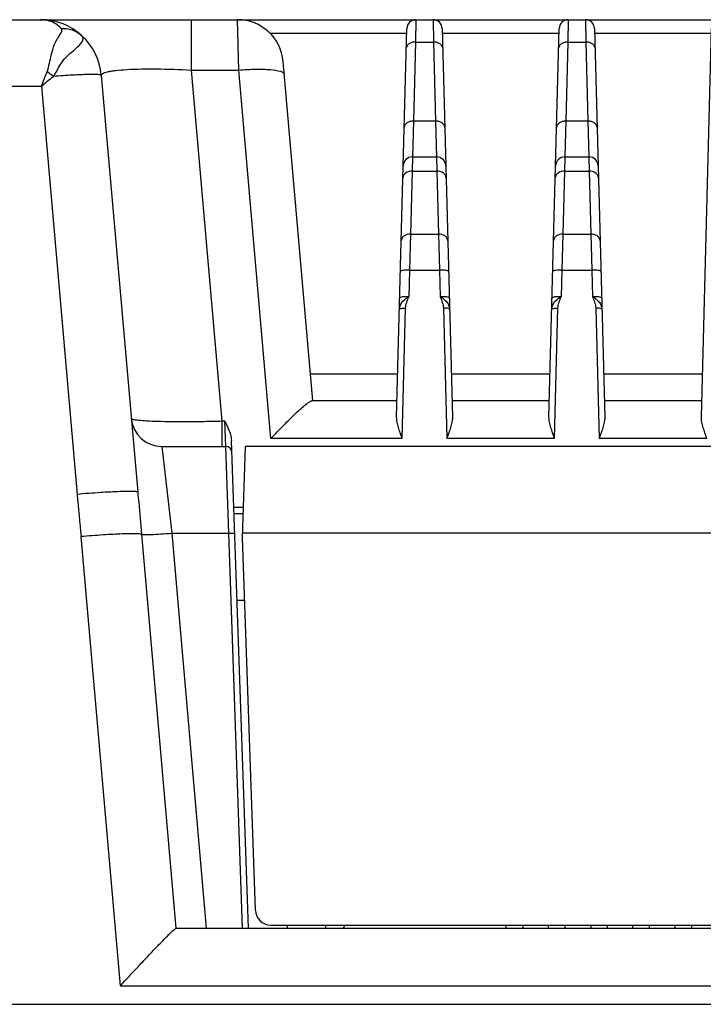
# Model space of a CAD drawing. Header units: millimetres. Extents: x 0 to 2577, y 0 to 841.
# Tile 49 of 68: x 1796 to 1819, y 726 to 758. Entities that reach past the tile are written whole.
import ezdxf

# ---------------------------------------------------------------- set-up
doc = ezdxf.new("R2010")
doc.units = ezdxf.units.MM
doc.layers.add('11_COMPONENTS', color=7, linetype='Continuous')

msp = doc.modelspace()

# ---------------------------------------------------------------- linework, layer by layer
at = {"layer": '11_COMPONENTS', "color": 7, "linetype": 'Continuous'}
for p, q in [((1738.814, 758.129), (1925.074, 758.129)), ((1801.787, 758.129), (1801.787, 756.476)), ((1803.345, 756.476), (1803.309, 758.129)), ((1809.164, 758.129), (1809.147, 757.397)), ((1809.725, 758.129), (1809.741, 757.397)), ((1814.164, 758.129), (1814.147, 757.397)), ((1814.725, 758.129), (1814.741, 757.397)), ((1808.53, 745.09), (1808.864, 757.837)), ((1810.024, 757.837), (1810.358, 745.09)), ((1813.53, 745.09), (1813.864, 757.837)), ((1815.024, 757.837), (1815.358, 745.09)), ((1818.53, 745.09), (1818.864, 757.837)), ((1804.369, 757.69), (1808.86, 757.69)), ((1810.028, 757.69), (1813.86, 757.69)), ((1815.028, 757.69), (1818.86, 757.69)), ((1809.147, 757.397), (1809.079, 754.801)), ((1809.147, 757.397), (1809.741, 757.397)), ((1809.741, 757.397), (1809.809, 754.801)), ((1814.147, 757.397), (1814.079, 754.801)), ((1814.147, 757.397), (1814.741, 757.397)), ((1814.741, 757.397), (1814.809, 754.801)), ((1801.787, 756.476), (1802.795, 744.955)), ((1801.787, 756.476), (1803.345, 756.476)), ((1804.402, 744.39), (1803.345, 756.476)), ((1805.777, 745.629), (1804.803, 756.76)), ((1798.837, 756.303), (1800.033, 742.626)), ((1778.567, 755.943), (1796.87, 755.943)), ((1796.87, 755.943), (1798.041, 742.556)), ((1809.079, 754.801), (1809.046, 753.629)), ((1809.809, 754.801), (1809.079, 754.801)), ((1809.809, 754.801), (1809.842, 753.629)), ((1814.079, 754.801), (1814.046, 753.629)), ((1814.809, 754.801), (1814.079, 754.801)), ((1814.809, 754.801), (1814.842, 753.629)), ((1809.046, 753.629), (1809.035, 753.161)), ((1809.046, 753.629), (1809.842, 753.629)), ((1809.842, 753.629), (1809.853, 753.161)), ((1814.046, 753.629), (1814.035, 753.161)), ((1814.046, 753.629), (1814.842, 753.629)), ((1814.842, 753.629), (1814.853, 753.161)), ((1809.035, 753.161), (1808.981, 751.097)), ((1809.035, 753.161), (1809.853, 753.161)), ((1809.853, 753.161), (1809.907, 751.097)), ((1814.035, 753.161), (1813.981, 751.097)), ((1814.035, 753.161), (1814.853, 753.161)), ((1814.853, 753.161), (1814.907, 751.097)), ((1808.981, 751.097), (1808.955, 749.912)), ((1808.981, 751.097), (1809.907, 751.097)), ((1809.907, 751.097), (1809.933, 749.912)), ((1813.981, 751.097), (1813.955, 749.912)), ((1813.981, 751.097), (1814.907, 751.097)), ((1814.907, 751.097), (1814.933, 749.912)), ((1808.955, 749.912), (1808.932, 749.042)), ((1808.955, 749.912), (1809.933, 749.912)), ((1809.933, 749.912), (1809.956, 749.042)), ((1813.955, 749.912), (1813.932, 749.042)), ((1813.955, 749.912), (1814.933, 749.912)), ((1814.933, 749.912), (1814.956, 749.042)), ((1808.711, 744.39), (1808.823, 748.664)), ((1810.065, 748.664), (1810.177, 744.39)), ((1813.711, 744.39), (1813.823, 748.664)), ((1815.065, 748.664), (1815.177, 744.39)), ((1805.7, 746.508), (1808.567, 746.508)), ((1810.321, 746.508), (1813.567, 746.508)), ((1815.321, 746.508), (1818.567, 746.508)), ((1808.544, 745.629), (1805.758, 745.629)), ((1813.544, 745.629), (1810.344, 745.629)), ((1818.544, 745.629), (1815.344, 745.629)), ((1802.795, 744.955), (1802.795, 744.129)), ((1802.89, 744.955), (1802.795, 744.955)), ((1802.924, 744.129), (1802.89, 744.955)), ((1803.669, 728.329), (1803.111, 744.311)), ((1808.711, 744.39), (1804.402, 744.39)), ((1813.711, 744.39), (1810.177, 744.39)), ((1818.711, 744.39), (1815.177, 744.39)), ((1800.818, 744.129), (1802.924, 744.129)), ((1800.818, 744.129), (1801.15, 741.286)), ((1803.017, 741.286), (1802.924, 744.129)), ((1803.468, 741.129), (1803.573, 744.129)), ((1860.315, 744.129), (1803.573, 744.129)), ((1803.503, 742.129), (1803.187, 742.129)), ((1803.194, 741.929), (1803.496, 741.929)), ((1801.15, 741.286), (1802.283, 728.329)), ((1801.15, 741.286), (1803.017, 741.286)), ((1803.469, 728.329), (1803.017, 741.286)), ((1860.414, 741.286), (1803.474, 741.286)), ((1799.462, 726.434), (1798.173, 741.17)), ((1800.157, 741.247), (1801.288, 728.328)), ((1803.895, 728.912), (1803.468, 741.129)), ((1803.293, 739.086), (1803.54, 739.086)), ((1804.395, 728.429), (1859.494, 728.429)), ((1804.944, 728.329), (1804.944, 728.429)), ((1806.199, 728.429), (1806.199, 728.329)), ((1806.79, 728.329), (1806.827, 728.429)), ((1812.129, 728.329), (1812.129, 728.429)), ((1812.679, 728.329), (1812.679, 728.429)), ((1813.514, 728.329), (1813.514, 728.429)), ((1814.064, 728.329), (1814.064, 728.429)), ((1814.899, 728.429), (1814.899, 728.329)), ((1815.449, 728.329), (1815.449, 728.429)), ((1816.284, 728.329), (1816.284, 728.429)), ((1816.834, 728.329), (1816.834, 728.429)), ((1817.669, 728.329), (1817.669, 728.429)), ((1818.219, 728.329), (1818.219, 728.429)), ((1801.296, 728.329), (1862.592, 728.329)), ((1799.462, 726.434), (1864.426, 726.434)), ((1689.599, 725.829), (1979.066, 725.829))]:
    msp.add_line(p, q, dxfattribs=at)
for centre, radius, start, end in [((1796.844, 756.129), 2, 5, 90), ((1803.309, 756.629), 1.5, 5, 90), ((1809.164, 757.829), 0.3, 90, 178.5), ((1809.725, 757.829), 0.3, 1.5, 90), ((1814.164, 757.829), 0.3, 90, 178.5), ((1814.725, 757.829), 0.3, 1.5, 90), ((1793.995, 751.863), 5.488, 53.3959, 56.1041), ((1809.046, 753.329), 0.3, 90, 178.5), ((1809.842, 753.329), 0.3, 1.5, 90), ((1814.046, 753.329), 0.3, 90, 178.5), ((1814.842, 753.329), 0.3, 1.5, 90), ((1800.818, 745.129), 1, 185, 270), ((1802.924, 743.929), 0.2, 2, 90), ((1804.395, 728.929), 0.5, 182, 270)]:
    msp.add_arc(centre, radius, start, end, dxfattribs=at)
for points, knots in [([(1797.517, 757.843), (1797.416, 757.955), (1797.191, 758.093), (1796.942, 758.129), (1796.844, 758.129)], [0, 0, 0, 0, 0.608867, 1, 1, 1, 1]), ([(1797.056, 756.418), (1797.092, 756.509), (1797.136, 756.694), (1797.191, 756.958), (1797.25, 757.193), (1797.329, 757.388), (1797.42, 757.539), (1797.49, 757.644), (1797.528, 757.717), (1797.543, 757.764), (1797.541, 757.808), (1797.527, 757.833), (1797.517, 757.843)], [0, 0, 0, 0, 0.19212, 0.371955, 0.53176, 0.668485, 0.784061, 0.877561, 0.914959, 0.946141, 0.972908, 1, 1, 1, 1]), ([(1797.517, 757.843), (1797.639, 757.85), (1797.887, 757.817), (1798.102, 757.689), (1798.191, 757.608)], [0, 0, 0, 0, 0.503687, 1, 1, 1, 1]), ([(1797.268, 756.268), (1797.332, 756.359), (1797.427, 756.554), (1797.588, 756.82), (1797.795, 757.009), (1797.978, 757.162), (1798.121, 757.294), (1798.215, 757.407), (1798.253, 757.523), (1798.214, 757.586), (1798.191, 757.608)], [0, 0, 0, 0, 0.196156, 0.379454, 0.543705, 0.685121, 0.799343, 0.884187, 0.943983, 1, 1, 1, 1]), ([(1809.147, 757.397), (1809.109, 757.397), (1809.035, 757.388), (1808.937, 757.346), (1808.867, 757.279), (1808.848, 757.22), (1808.847, 757.193)], [0, 0, 0, 0, 0.288087, 0.55515, 0.790225, 1, 1, 1, 1]), ([(1810.041, 757.193), (1810.041, 757.22), (1810.021, 757.279), (1809.951, 757.346), (1809.854, 757.388), (1809.78, 757.397), (1809.741, 757.397)], [0, 0, 0, 0, 0.209775, 0.44485, 0.711913, 1, 1, 1, 1]), ([(1814.147, 757.397), (1814.109, 757.397), (1814.035, 757.388), (1813.937, 757.346), (1813.867, 757.279), (1813.848, 757.22), (1813.847, 757.193)], [0, 0, 0, 0, 0.288087, 0.55515, 0.790225, 1, 1, 1, 1]), ([(1815.041, 757.193), (1815.041, 757.22), (1815.021, 757.279), (1814.951, 757.346), (1814.854, 757.388), (1814.78, 757.397), (1814.741, 757.397)], [0, 0, 0, 0, 0.209775, 0.44485, 0.711913, 1, 1, 1, 1]), ([(1798.837, 756.303), (1798.834, 756.33), (1798.884, 756.37), (1798.957, 756.397), (1799.051, 756.423), (1799.17, 756.445), (1799.379, 756.474), (1799.87, 756.512), (1800.698, 756.522), (1801.404, 756.498), (1801.787, 756.476)], [0, 0, 0, 0, 0.026286, 0.049991, 0.081987, 0.122438, 0.171256, 0.292763, 0.615504, 1, 1, 1, 1]), ([(1803.345, 756.476), (1803.533, 756.492), (1803.883, 756.511), (1804.342, 756.502), (1804.647, 756.462), (1804.798, 756.409), (1804.837, 756.366), (1804.839, 756.347)], [0, 0, 0, 0, 0.369894, 0.684263, 0.899461, 0.962475, 1, 1, 1, 1]), ([(1798.837, 756.303), (1798.836, 756.307), (1798.825, 756.315), (1798.787, 756.323), (1798.702, 756.33), (1798.565, 756.333), (1798.378, 756.33), (1798.147, 756.323), (1797.879, 756.309), (1797.582, 756.291), (1797.375, 756.276), (1797.268, 756.268)], [0, 0, 0, 0, 0.007191, 0.021835, 0.076646, 0.165086, 0.284914, 0.432816, 0.604631, 0.795497, 1, 1, 1, 1]), ([(1809.079, 754.801), (1809.041, 754.801), (1808.967, 754.792), (1808.869, 754.75), (1808.799, 754.683), (1808.78, 754.624), (1808.779, 754.596)], [0, 0, 0, 0, 0.288087, 0.55515, 0.790225, 1, 1, 1, 1]), ([(1810.109, 754.596), (1810.109, 754.624), (1810.089, 754.683), (1810.019, 754.75), (1809.922, 754.792), (1809.848, 754.801), (1809.809, 754.801)], [0, 0, 0, 0, 0.209775, 0.44485, 0.711913, 1, 1, 1, 1]), ([(1814.079, 754.801), (1814.041, 754.801), (1813.967, 754.792), (1813.869, 754.75), (1813.799, 754.683), (1813.78, 754.624), (1813.779, 754.596)], [0, 0, 0, 0, 0.288087, 0.55515, 0.790225, 1, 1, 1, 1]), ([(1815.109, 754.596), (1815.109, 754.624), (1815.089, 754.683), (1815.019, 754.75), (1814.922, 754.792), (1814.848, 754.801), (1814.809, 754.801)], [0, 0, 0, 0, 0.209775, 0.44485, 0.711913, 1, 1, 1, 1]), ([(1809.035, 753.161), (1808.962, 753.162), (1808.851, 753.133), (1808.755, 753.032), (1808.736, 752.969), (1808.736, 752.939)], [0, 0, 0, 0, 0.539576, 0.779391, 1, 1, 1, 1]), ([(1810.153, 752.939), (1810.152, 752.969), (1810.133, 753.032), (1810.038, 753.133), (1809.926, 753.162), (1809.853, 753.161)], [0, 0, 0, 0, 0.220609, 0.460424, 1, 1, 1, 1]), ([(1814.035, 753.161), (1813.962, 753.162), (1813.851, 753.133), (1813.755, 753.032), (1813.736, 752.969), (1813.736, 752.939)], [0, 0, 0, 0, 0.539576, 0.779391, 1, 1, 1, 1]), ([(1815.153, 752.939), (1815.152, 752.969), (1815.133, 753.032), (1815.038, 753.133), (1814.926, 753.162), (1814.853, 753.161)], [0, 0, 0, 0, 0.220609, 0.460424, 1, 1, 1, 1]), ([(1808.981, 751.097), (1808.908, 751.098), (1808.797, 751.068), (1808.701, 750.968), (1808.682, 750.905), (1808.681, 750.875)], [0, 0, 0, 0, 0.539576, 0.779391, 1, 1, 1, 1]), ([(1810.207, 750.875), (1810.206, 750.905), (1810.187, 750.968), (1810.092, 751.068), (1809.98, 751.098), (1809.907, 751.097)], [0, 0, 0, 0, 0.220609, 0.460424, 1, 1, 1, 1]), ([(1813.981, 751.097), (1813.908, 751.098), (1813.797, 751.068), (1813.701, 750.968), (1813.682, 750.905), (1813.681, 750.875)], [0, 0, 0, 0, 0.539576, 0.779391, 1, 1, 1, 1]), ([(1815.207, 750.875), (1815.206, 750.905), (1815.187, 750.968), (1815.092, 751.068), (1814.98, 751.098), (1814.907, 751.097)], [0, 0, 0, 0, 0.220609, 0.460424, 1, 1, 1, 1]), ([(1808.955, 749.912), (1808.917, 749.913), (1808.847, 749.913), (1808.751, 749.904), (1808.694, 749.895), (1808.655, 749.878), (1808.655, 749.868)], [0, 0, 0, 0, 0.370413, 0.686021, 0.902344, 1, 1, 1, 1]), ([(1810.233, 749.868), (1810.233, 749.878), (1810.194, 749.895), (1810.137, 749.904), (1810.041, 749.913), (1809.971, 749.913), (1809.933, 749.912)], [0, 0, 0, 0, 0.097656, 0.313979, 0.629587, 1, 1, 1, 1]), ([(1813.955, 749.912), (1813.917, 749.913), (1813.847, 749.913), (1813.751, 749.904), (1813.694, 749.895), (1813.655, 749.878), (1813.655, 749.868)], [0, 0, 0, 0, 0.370413, 0.686021, 0.902344, 1, 1, 1, 1]), ([(1815.233, 749.868), (1815.233, 749.878), (1815.194, 749.895), (1815.137, 749.904), (1815.041, 749.913), (1814.971, 749.913), (1814.933, 749.912)], [0, 0, 0, 0, 0.097656, 0.313979, 0.629587, 1, 1, 1, 1]), ([(1808.932, 749.042), (1808.894, 749.043), (1808.824, 749.043), (1808.728, 749.035), (1808.671, 749.025), (1808.633, 749.008), (1808.632, 748.998)], [0, 0, 0, 0, 0.370456, 0.685991, 0.902332, 1, 1, 1, 1]), ([(1810.256, 748.998), (1810.256, 749.008), (1810.217, 749.025), (1810.16, 749.035), (1810.064, 749.043), (1809.994, 749.043), (1809.956, 749.042)], [0, 0, 0, 0, 0.097668, 0.314009, 0.629544, 1, 1, 1, 1]), ([(1813.932, 749.042), (1813.894, 749.043), (1813.824, 749.043), (1813.728, 749.035), (1813.671, 749.025), (1813.633, 749.008), (1813.632, 748.998)], [0, 0, 0, 0, 0.370456, 0.685991, 0.902332, 1, 1, 1, 1]), ([(1815.256, 748.998), (1815.256, 749.008), (1815.217, 749.025), (1815.16, 749.035), (1815.064, 749.043), (1814.994, 749.043), (1814.956, 749.042)], [0, 0, 0, 0, 0.097668, 0.314009, 0.629544, 1, 1, 1, 1]), ([(1808.623, 748.635), (1808.624, 748.684), (1808.648, 748.783), (1808.706, 748.866), (1808.741, 748.902)], [0, 0, 0, 0, 0.496157, 1, 1, 1, 1]), ([(1810.149, 748.9), (1810.183, 748.864), (1810.241, 748.782), (1810.264, 748.683), (1810.265, 748.635)], [0, 0, 0, 0, 0.503568, 1, 1, 1, 1]), ([(1813.623, 748.635), (1813.624, 748.684), (1813.648, 748.783), (1813.706, 748.866), (1813.741, 748.902)], [0, 0, 0, 0, 0.496157, 1, 1, 1, 1]), ([(1815.149, 748.9), (1815.183, 748.864), (1815.241, 748.782), (1815.264, 748.683), (1815.265, 748.635)], [0, 0, 0, 0, 0.503568, 1, 1, 1, 1]), ([(1808.623, 748.635), (1808.623, 748.641), (1808.649, 748.652), (1808.687, 748.659), (1808.751, 748.665), (1808.797, 748.665), (1808.823, 748.664)], [0, 0, 0, 0, 0.097641, 0.313971, 0.629584, 1, 1, 1, 1]), ([(1810.265, 748.635), (1810.265, 748.641), (1810.24, 748.652), (1810.201, 748.659), (1810.137, 748.665), (1810.091, 748.665), (1810.065, 748.664)], [0, 0, 0, 0, 0.097661, 0.313986, 0.629592, 1, 1, 1, 1]), ([(1813.623, 748.635), (1813.623, 748.641), (1813.649, 748.652), (1813.687, 748.659), (1813.751, 748.665), (1813.797, 748.665), (1813.823, 748.664)], [0, 0, 0, 0, 0.097641, 0.313971, 0.629584, 1, 1, 1, 1]), ([(1815.265, 748.635), (1815.265, 748.641), (1815.24, 748.652), (1815.201, 748.659), (1815.137, 748.665), (1815.091, 748.665), (1815.065, 748.664)], [0, 0, 0, 0, 0.097661, 0.313986, 0.629592, 1, 1, 1, 1]), ([(1804.402, 744.39), (1804.541, 744.539), (1804.749, 744.756), (1805.025, 745.031), (1805.217, 745.215), (1805.392, 745.375), (1805.544, 745.502), (1805.652, 745.583), (1805.72, 745.62), (1805.747, 745.629), (1805.758, 745.629)], [0, 0, 0, 0, 0.331844, 0.487965, 0.633462, 0.763991, 0.873663, 0.954833, 0.982202, 1, 1, 1, 1]), ([(1802.795, 744.955), (1802.602, 744.95), (1802.222, 744.941), (1801.672, 744.935), (1801.165, 744.936), (1800.72, 744.944), (1800.356, 744.958), (1800.108, 744.976), (1799.961, 744.994), (1799.888, 745.008), (1799.846, 745.019), (1799.822, 745.034), (1799.822, 745.042)], [0, 0, 0, 0, 0.194399, 0.381152, 0.553142, 0.703778, 0.827394, 0.919487, 0.952692, 0.977018, 0.992473, 1, 1, 1, 1]), ([(1802.89, 744.955), (1802.94, 744.853), (1803.042, 744.649), (1803.107, 744.425), (1803.111, 744.311)], [0, 0, 0, 0, 0.501361, 1, 1, 1, 1]), ([(1808.711, 744.39), (1808.669, 744.511), (1808.606, 744.688), (1808.544, 744.922), (1808.529, 745.036), (1808.53, 745.09)], [0, 0, 0, 0, 0.530403, 0.775694, 1, 1, 1, 1]), ([(1810.358, 745.09), (1810.36, 745.036), (1810.345, 744.922), (1810.283, 744.688), (1810.219, 744.511), (1810.177, 744.39)], [0, 0, 0, 0, 0.224285, 0.469572, 1, 1, 1, 1]), ([(1813.711, 744.39), (1813.669, 744.511), (1813.606, 744.688), (1813.544, 744.922), (1813.529, 745.036), (1813.53, 745.09)], [0, 0, 0, 0, 0.530403, 0.775694, 1, 1, 1, 1]), ([(1815.358, 745.09), (1815.36, 745.036), (1815.345, 744.922), (1815.283, 744.688), (1815.219, 744.511), (1815.177, 744.39)], [0, 0, 0, 0, 0.224285, 0.469572, 1, 1, 1, 1]), ([(1818.711, 744.39), (1818.669, 744.511), (1818.606, 744.688), (1818.544, 744.922), (1818.529, 745.036), (1818.53, 745.09)], [0, 0, 0, 0, 0.530403, 0.775694, 1, 1, 1, 1]), ([(1800.033, 742.626), (1800.033, 742.631), (1800.016, 742.639), (1799.988, 742.644), (1799.939, 742.65), (1799.84, 742.654), (1799.673, 742.655), (1799.428, 742.649), (1799.131, 742.635), (1798.791, 742.615), (1798.423, 742.588), (1798.17, 742.568), (1798.041, 742.556)], [0, 0, 0, 0, 0.006988, 0.02216, 0.046375, 0.079587, 0.171899, 0.295814, 0.446694, 0.618792, 0.805629, 1, 1, 1, 1]), ([(1800.033, 742.626), (1800.043, 742.513), (1800.085, 742.053), (1800.127, 741.594), (1800.157, 741.247)], [0, 0, 0, 0, 0.245891, 1, 1, 1, 1]), ([(1800.157, 741.247), (1800.167, 741.242), (1800.202, 741.24), (1800.266, 741.236), (1800.362, 741.237), (1800.539, 741.243), (1800.805, 741.258), (1801.029, 741.276), (1801.15, 741.286)], [0, 0, 0, 0, 0.033931, 0.100339, 0.197421, 0.322012, 0.636016, 1, 1, 1, 1]), ([(1803.017, 741.286), (1803.042, 741.287), (1803.089, 741.288), (1803.145, 741.288), (1803.18, 741.287), (1803.2, 741.287), (1803.209, 741.285), (1803.217, 741.284), (1803.217, 741.283)], [0, 0, 0, 0, 0.381207, 0.704415, 0.82838, 0.92088, 0.978301, 1, 1, 1, 1]), ([(1800.157, 741.247), (1800.137, 741.257), (1800.068, 741.262), (1799.939, 741.269), (1799.747, 741.267), (1799.503, 741.26), (1799.212, 741.246), (1798.763, 741.218), (1798.413, 741.191), (1798.173, 741.17)], [0, 0, 0, 0, 0.03393, 0.100331, 0.197422, 0.322013, 0.469901, 0.636034, 1, 1, 1, 1]), ([(1799.462, 726.434), (1799.658, 726.648), (1799.95, 726.963), (1800.333, 727.371), (1800.599, 727.651), (1800.838, 727.898), (1801.016, 728.079), (1801.136, 728.196), (1801.202, 728.26), (1801.251, 728.301), (1801.277, 728.323), (1801.288, 728.328)], [0, 0, 0, 0, 0.331657, 0.48961, 0.637699, 0.770888, 0.882129, 0.926641, 0.961963, 0.986764, 1, 1, 1, 1]), ([(1801.288, 728.328), (1801.289, 728.328), (1801.291, 728.329), (1801.294, 728.329), (1801.296, 728.329)], [0, 0, 0, 0, 0.42883, 1, 1, 1, 1])]:
    msp.add_open_spline(points, degree=3, knots=knots, dxfattribs=at)
for points in [[(1796.87, 755.943), (1796.931, 756.102), (1796.994, 756.26), (1797.056, 756.418)], [(1796.87, 755.943), (1796.995, 756.06), (1797.128, 756.169), (1797.268, 756.268)], [(1808.741, 748.902), (1808.796, 748.959), (1808.864, 749.002), (1808.932, 749.042)], [(1808.823, 748.664), (1808.826, 748.795), (1808.882, 748.921), (1808.932, 749.042)], [(1809.956, 749.042), (1810.025, 749.002), (1810.094, 748.958), (1810.149, 748.9)], [(1809.956, 749.042), (1810.006, 748.921), (1810.062, 748.795), (1810.065, 748.664)], [(1813.741, 748.902), (1813.796, 748.959), (1813.864, 749.002), (1813.932, 749.042)], [(1813.823, 748.664), (1813.826, 748.795), (1813.882, 748.921), (1813.932, 749.042)], [(1814.956, 749.042), (1815.006, 748.921), (1815.062, 748.795), (1815.065, 748.664)], [(1814.956, 749.042), (1815.025, 749.002), (1815.094, 748.958), (1815.149, 748.9)], [(1798.041, 742.556), (1798.081, 742.094), (1798.132, 741.632), (1798.173, 741.17)]]:
    msp.add_open_spline(points, degree=3, dxfattribs=at)

doc.saveas('drawing.dxf')
